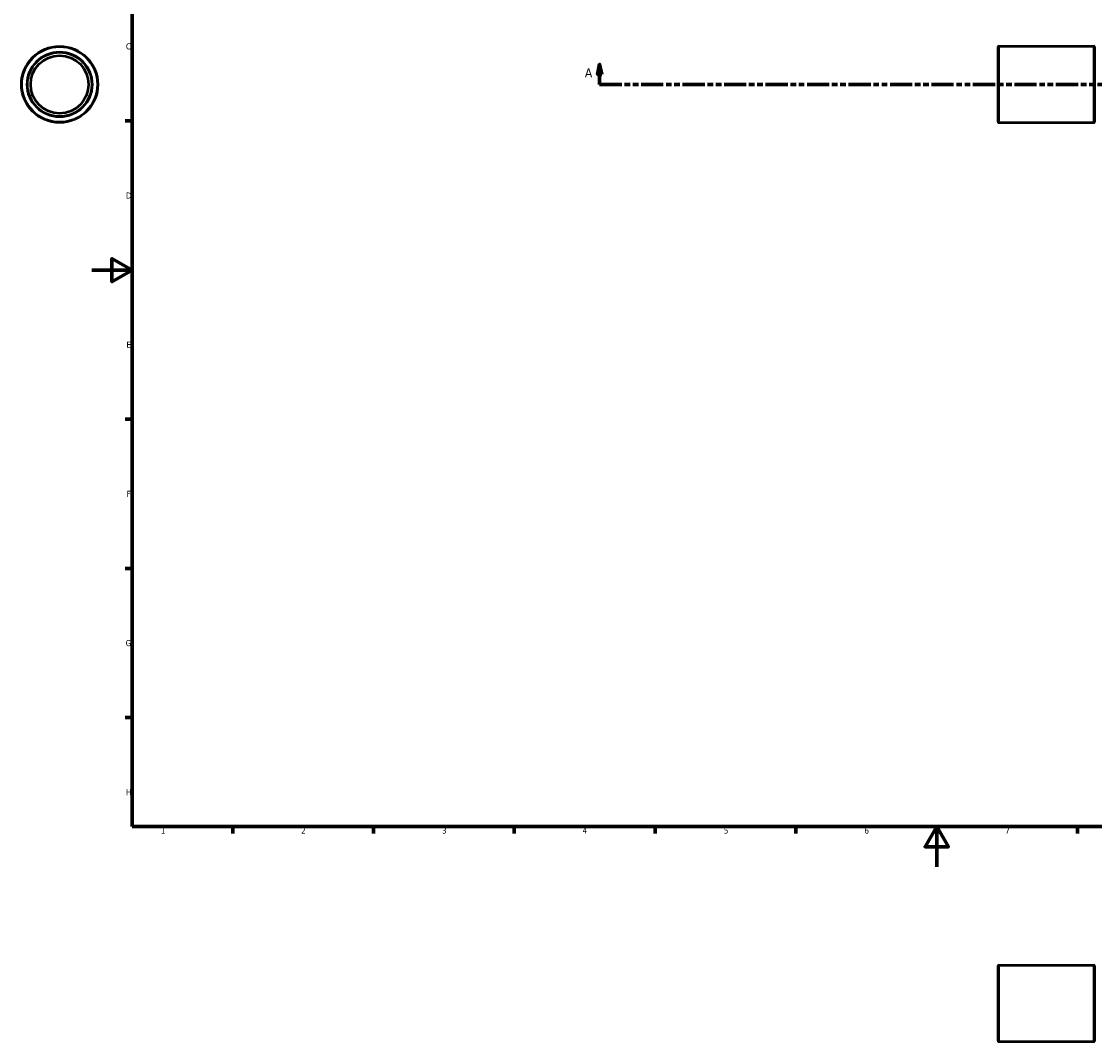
# Model space of a CAD drawing. Header units: millimetres. Extents: x -71 to 1051, y -87 to 966.
# Tile 1 of 3: x -35 to 499, y -87 to 421. Entities that reach past the tile are written whole.
import ezdxf

# ---------------------------------------------------------------- set-up
doc = ezdxf.new("R2010")
doc.units = ezdxf.units.MM
doc.linetypes.add('DOUBLE_DASH_CHAIN', pattern=[1.2403, 0.6614, -0.0827, 0.1654, -0.0827, 0.1654, -0.0827])
for name, color, linetype, lineweight in [('Border (ANSI)', 7, 'Continuous', 70), ('Section Line (ANSI)', 7, 'DOUBLE_DASH_CHAIN', 70), ('Visible (ANSI)', 7, 'Continuous', 50), ('Visible Narrow (ANSI)', 7, 'Continuous', 35)]:
    doc.layers.add(name, color=color, linetype=linetype, lineweight=lineweight)
doc.styles.add('Label Text (ANSI)', font='tahoma.ttf')
doc.styles.add('Note Text (ANSI)', font='tahoma.ttf')

# ---------------------------------------------------------------- blocks, each defined once
blk = doc.blocks.new('Borders Default Border')
at = {"layer": 'Border (ANSI)'}
for p, q in [((20, 371.25), (16.55, 371.25)), ((20, 222.75), (16.55, 222.75)), ((20, 148.5), (16.55, 148.5)), ((20, 74.25), (16.55, 74.25)), ((70.08, 20), (70.08, 16.55)), ((140.17, 20), (140.17, 16.55)), ((210.25, 20), (210.25, 16.55)), ((280.33, 20), (280.33, 16.55)), ((350.42, 20), (350.42, 16.55)), ((490.58, 20), (490.58, 16.55))]:
    blk.add_line(p, q, dxfattribs=at)
at = {"layer": 'Border (ANSI)', "flags": 128}
for points in [[(20, 20), (20, 574), (821, 574), (821, 20), (20, 20)], [(0, 297), (20, 297), (10, 302.77), (10, 291.23), (20, 297)], [(420.5, 0), (420.5, 20), (414.73, 10), (426.27, 10), (420.5, 20)]]:
    blk.add_lwpolyline(points, dxfattribs=at)
at = {"layer": 'Border (ANSI)', "char_height": 3.05, "attachment_point": 7, "style": 'Note Text (ANSI)'}
for s, insert in [('C', (16.95, 406.8)), ('D', (16.96, 332.6)), ('E', (17.21, 258.35)), ('F', (17.29, 184.1)), ('G', (16.81, 109.79)), ('H', (16.97, 35.6)), ('1', (34.35, 16.55)), ('2', (104.2, 16.55)), ('3', (174.26, 16.49)), ('4', (244.23, 16.55)), ('5', (314.48, 16.49)), ('6', (384.49, 16.49)), ('7', (454.6, 16.55))]:
    blk.add_mtext(s, dxfattribs=dict(at, insert=insert))
blk = doc.blocks.new('2dTransSection0')
at = {"layer": 'Section Line (ANSI)', "linetype": 'Continuous'}
for p, q in [((252.73, 399.43), (251.73, 394.43)), ((252.73, 394.43), (252.73, 399.43)), ((253.73, 394.43), (252.73, 399.43)), ((697.33, 399.43), (696.33, 394.43)), ((697.33, 394.43), (697.33, 399.43)), ((698.33, 394.43), (697.33, 399.43)), ((251.73, 394.43), (253.73, 394.43)), ((252.73, 389.43), (252.73, 394.43)), ((696.33, 394.43), (698.33, 394.43)), ((697.33, 389.43), (697.33, 394.43)), ((252.73, 389.43), (263.78, 389.43)), ((686.29, 389.43), (697.33, 389.43))]:
    blk.add_line(p, q, dxfattribs=at)
at = {"layer": 'Section Line (ANSI)', "linetype": 'DOUBLE_DASH_CHAIN', "ltscale": 16.645576}
blk.add_line((252.73, 389.43), (697.33, 389.43), dxfattribs=at)
at = {"layer": 'Section Line (ANSI)', "linetype": 'Continuous', "flags": 128}
for points in [[(253.73, 394.43), (252.73, 399.43), (251.73, 394.43), (253.73, 394.43)], [(698.33, 394.43), (697.33, 399.43), (696.33, 394.43), (698.33, 394.43)]]:
    blk.add_lwpolyline(points, dxfattribs=at)
at = {"layer": 'Section Line (ANSI)'}
for points in [[(253.73, 394.43), (252.73, 399.43), (251.73, 394.43), (253.73, 394.43)], [(698.33, 394.43), (697.33, 399.43), (696.33, 394.43), (698.33, 394.43)]]:
    blk.add_solid(points, dxfattribs=at)
at = {"layer": 'Section Line (ANSI)', "char_height": 4.57, "attachment_point": 7, "style": 'Label Text (ANSI)'}
for insert in [(245.37, 392.93), (700.8, 392.93)]:
    blk.add_mtext('A', dxfattribs=dict(at, insert=insert))

msp = doc.modelspace()

# ---------------------------------------------------------------- linework, layer by layer
at = {"layer": 'Visible (ANSI)'}
for p, q in [((451.031, 370.747), (451.031, 408.107)), ((451.351, 408.427), (498.711, 408.427)), ((499.031, 408.107), (499.031, 370.747)), ((451.351, 370.427), (498.711, 370.427)), ((451.031, -86.651), (451.031, -49.291)), ((451.351, -48.971), (498.711, -48.971)), ((499.031, -49.291), (499.031, -86.651)), ((451.351, -86.971), (498.711, -86.971))]:
    msp.add_line(p, q, dxfattribs=at)
for radius in [19, 16, 14.4]:
    msp.add_circle((-16.041, 389.427), radius, dxfattribs=at)
for centre, start, end in [((451.351, 408.107), 90, 180), ((498.711, 408.107), 0, 90), ((451.351, 370.747), 180, 270), ((498.711, 370.747), 270, 0), ((451.351, -49.291), 90, 180), ((498.711, -49.291), 0, 90), ((451.351, -86.651), 180, 270), ((498.711, -86.651), 270, 0)]:
    msp.add_arc(centre, 0.32, start, end, dxfattribs=at)
at = {"layer": 'Visible Narrow (ANSI)'}
for p, q in [((451.351, 408.193), (451.351, 370.661)), ((498.711, 370.661), (498.711, 408.193)), ((451.351, -49.205), (451.351, -86.737)), ((498.711, -86.737), (498.711, -49.205))]:
    msp.add_line(p, q, dxfattribs=at)
for radius in [18.68, 16.32]:
    msp.add_circle((-16.041, 389.427), radius, dxfattribs=at)

# ---------------------------------------------------------------- block references
msp.add_blockref('Borders Default Border', (0, 0))
at = {"layer": 'Section Line (ANSI)'}
msp.add_blockref('2dTransSection0', (0, 0), dxfattribs=at)

doc.saveas('drawing.dxf')
